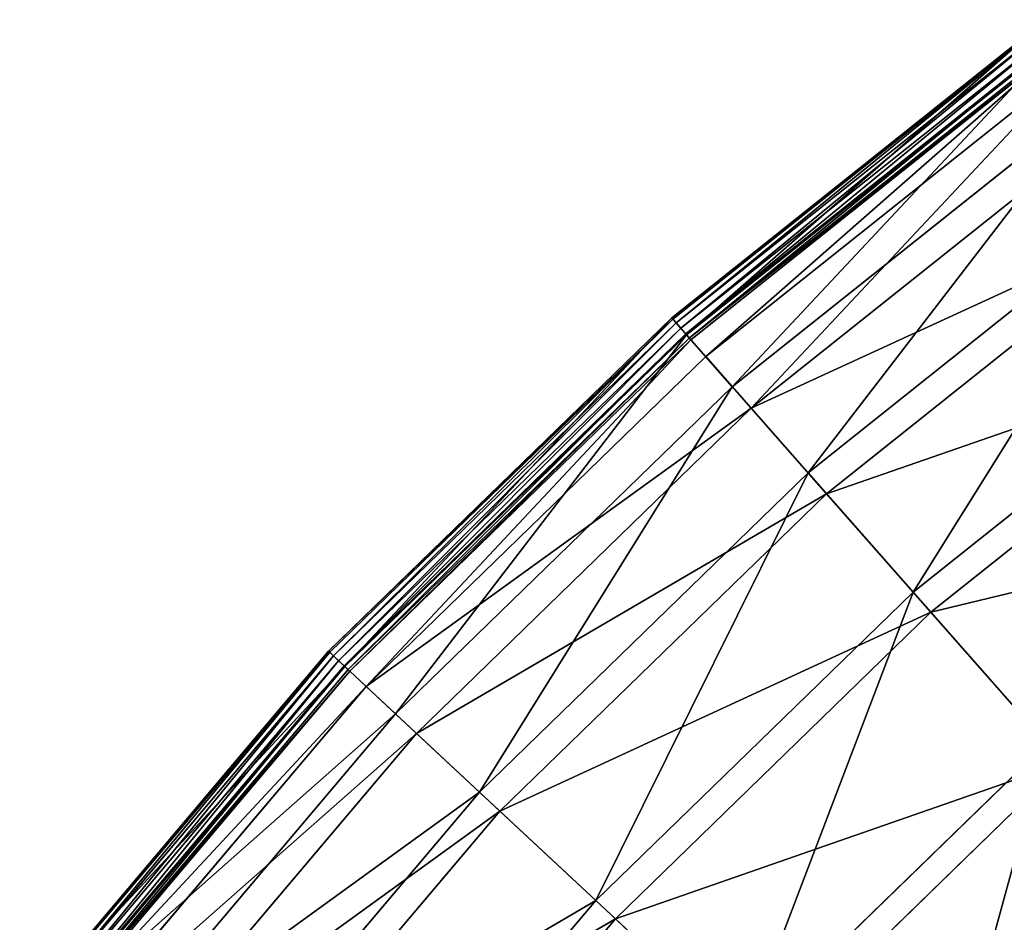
# Model space of a CAD drawing. Extents: x 0 to 923, y 0 to 335.
# Tile 51 of 164: x 34 to 68, y 272 to 303. Entities that reach past the tile are written whole.
import ezdxf

# ---------------------------------------------------------------- set-up
doc = ezdxf.new("R2010")
doc.units = 0
doc.layers.get('0').update_dxf_attribs({"color": 13, "linetype": 'CONTINUOUS'})

# ---------------------------------------------------------------- blocks, each defined once
blk = doc.blocks.new('GROUP_4')
for p, q in [((69.592, 303.347, 0.499), (56.738, 293.106, 0.499)), ((69.624, 303.303, 0.246), (56.774, 293.065, 0.246)), ((69.726, 303.162, 0.055), (56.889, 292.934, 0.055)), ((69.87, 302.961, -0.025), (57.052, 292.749, -0.025)), ((57.22, 292.559, 0.03), (70.018, 302.756, 0.03)), ((57.248, 292.527, 16.173), (70.043, 302.722, 16.173)), ((57.347, 292.415, 0.204), (70.13, 302.6, 0.204)), ((70.176, 302.536, 0.45), (57.399, 292.355, 0.45)), ((70.625, 301.912, 16.074), (57.907, 291.779, 16.074)), ((58.819, 290.742, 32.19), (71.432, 300.791, 32.19)), ((72.006, 299.993, 31.994), (59.469, 290.004, 31.994)), ((61.422, 287.785, 47.897), (73.732, 297.593, 47.897)), ((74.293, 296.814, 47.606), (62.056, 287.065, 47.606)), ((56.738, 293.106, 0.499), (44.95, 281.654, 0.499)), ((56.774, 293.065, 0.246), (44.99, 281.617, 0.246)), ((56.889, 292.934, 0.055), (45.117, 281.498, 0.055)), ((57.248, 292.527, 16.173), (56.738, 293.106, 0.499)), ((56.774, 293.065, 0.246), (56.738, 293.106, 0.499)), ((56.889, 292.934, 0.055), (56.774, 293.065, 0.246)), ((57.052, 292.749, -0.025), (56.889, 292.934, 0.055)), ((65.031, 283.686, 63.143), (76.922, 293.16, 63.143)), ((57.052, 292.749, -0.025), (45.297, 281.33, -0.025)), ((45.483, 281.157, 0.03), (57.22, 292.559, 0.03)), ((57.22, 292.559, 0.03), (57.052, 292.749, -0.025)), ((57.347, 292.415, 0.204), (57.22, 292.559, 0.03)), ((45.513, 281.128, 16.173), (57.248, 292.527, 16.173)), ((45.623, 281.026, 0.204), (57.347, 292.415, 0.204)), ((57.399, 292.355, 0.45), (45.681, 280.972, 0.45)), ((58.819, 290.742, 32.19), (57.248, 292.527, 16.173)), ((57.399, 292.355, 0.45), (57.347, 292.415, 0.204)), ((57.907, 291.779, 16.074), (57.399, 292.355, 0.45)), ((77.463, 292.408, 62.759), (65.643, 282.991, 62.759)), ((57.907, 291.779, 16.074), (46.243, 280.447, 16.074)), ((59.469, 290.004, 31.994), (57.907, 291.779, 16.074)), ((47.253, 279.505, 32.19), (58.819, 290.742, 32.19)), ((61.422, 287.785, 47.897), (58.819, 290.742, 32.19)), ((59.469, 290.004, 31.994), (47.971, 278.834, 31.994)), ((62.056, 287.065, 47.606), (59.469, 290.004, 31.994)), ((50.133, 276.818, 47.897), (61.422, 287.785, 47.897)), ((65.031, 283.686, 63.143), (61.422, 287.785, 47.897)), ((62.056, 287.065, 47.606), (50.834, 276.163, 47.606)), ((65.643, 282.991, 62.759), (62.056, 287.065, 47.606)), ((54.126, 273.092, 63.143), (65.031, 283.686, 63.143)), ((69.611, 278.483, 77.78), (65.031, 283.686, 63.143)), ((65.643, 282.991, 62.759), (54.803, 272.46, 62.759)), ((70.195, 277.82, 77.308), (65.643, 282.991, 62.759)), ((44.95, 281.654, 0.499), (34.34, 269.102, 0.499)), ((44.99, 281.617, 0.246), (34.384, 269.068, 0.246)), ((45.117, 281.498, 0.055), (34.522, 268.963, 0.055)), ((44.95, 281.654, 0.499), (45.513, 281.128, 16.173)), ((44.99, 281.617, 0.246), (44.95, 281.654, 0.499)), ((45.117, 281.498, 0.055), (44.99, 281.617, 0.246)), ((45.297, 281.33, -0.025), (45.117, 281.498, 0.055)), ((45.297, 281.33, -0.025), (34.718, 268.813, -0.025)), ((34.919, 268.659, 0.03), (45.483, 281.157, 0.03)), ((34.953, 268.633, 16.173), (45.513, 281.128, 16.173)), ((45.483, 281.157, 0.03), (45.297, 281.33, -0.025)), ((45.623, 281.026, 0.204), (45.483, 281.157, 0.03)), ((45.513, 281.128, 16.173), (47.253, 279.505, 32.19)), ((35.072, 268.542, 0.204), (45.623, 281.026, 0.204)), ((45.681, 280.972, 0.45), (35.135, 268.494, 0.45)), ((45.681, 280.972, 0.45), (45.623, 281.026, 0.204)), ((46.243, 280.447, 16.074), (45.681, 280.972, 0.45)), ((46.243, 280.447, 16.074), (35.746, 268.028, 16.074)), ((47.971, 278.834, 31.994), (46.243, 280.447, 16.074)), ((36.843, 267.189, 32.19), (47.253, 279.505, 32.19)), ((47.253, 279.505, 32.19), (50.133, 276.818, 47.897)), ((47.971, 278.834, 31.994), (37.624, 266.592, 31.994)), ((50.834, 276.163, 47.606), (47.971, 278.834, 31.994)), ((59.194, 268.363, 77.78), (69.611, 278.483, 77.78)), ((70.195, 277.82, 77.308), (59.84, 267.76, 77.308)), ((39.973, 264.797, 47.897), (50.133, 276.818, 47.897)), ((50.133, 276.818, 47.897), (54.126, 273.092, 63.143)), ((50.834, 276.163, 47.606), (40.735, 264.214, 47.606)), ((54.803, 272.46, 62.759), (50.834, 276.163, 47.606)), ((44.312, 261.48, 63.143), (54.126, 273.092, 63.143)), ((54.126, 273.092, 63.143), (59.194, 268.363, 77.78)), ((54.803, 272.46, 62.759), (45.047, 260.918, 62.759)), ((59.84, 267.76, 77.308), (54.803, 272.46, 62.759))]:
    blk.add_line(p, q)
mesh = blk.add_polyface()
corners = [(57.248, 292.527, 16.173), (69.592, 303.347, 0.499), (56.738, 293.106, 0.499), (70.043, 302.722, 16.173)]
mesh.append_faces([[corners[k] for k in face] for face in [(0, 1, 2), (1, 0, 3)]], dxfattribs={"vtx0": -1})
mesh = blk.add_polyface()
corners = [(56.738, 293.106, 0.499), (69.624, 303.303, 0.246), (56.774, 293.065, 0.246), (69.592, 303.347, 0.499)]
mesh.append_faces([[corners[k] for k in face] for face in [(0, 1, 2), (1, 0, 3)]], dxfattribs={"vtx0": -1})
mesh = blk.add_polyface()
corners = [(69.624, 303.303, 0.246), (56.889, 292.934, 0.055), (56.774, 293.065, 0.246), (69.726, 303.162, 0.055)]
mesh.append_faces([[corners[k] for k in face] for face in [(0, 1, 2), (1, 0, 3)]], dxfattribs={"vtx0": -1})
mesh = blk.add_polyface()
corners = [(69.726, 303.162, 0.055), (57.052, 292.749, -0.025), (56.889, 292.934, 0.055), (69.87, 302.961, -0.025)]
mesh.append_faces([[corners[k] for k in face] for face in [(0, 1, 2), (1, 0, 3)]], dxfattribs={"vtx0": -1})
mesh = blk.add_polyface()
corners = [(69.87, 302.961, -0.025), (57.22, 292.559, 0.03), (57.052, 292.749, -0.025), (70.018, 302.756, 0.03)]
mesh.append_faces([[corners[k] for k in face] for face in [(0, 1, 2), (1, 0, 3)]], dxfattribs={"vtx0": -1})
mesh = blk.add_polyface()
corners = [(70.018, 302.756, 0.03), (57.347, 292.415, 0.204), (57.22, 292.559, 0.03), (70.13, 302.6, 0.204)]
mesh.append_faces([[corners[k] for k in face] for face in [(0, 1, 2), (1, 0, 3)]], dxfattribs={"vtx0": -1})
mesh = blk.add_polyface()
corners = [(58.819, 290.742, 32.19), (70.043, 302.722, 16.173), (57.248, 292.527, 16.173), (71.432, 300.791, 32.19)]
mesh.append_faces([[corners[k] for k in face] for face in [(0, 1, 2), (1, 0, 3)]], dxfattribs={"vtx0": -1})
mesh = blk.add_polyface()
corners = [(70.176, 302.536, 0.45), (57.347, 292.415, 0.204), (70.13, 302.6, 0.204), (57.399, 292.355, 0.45)]
mesh.append_faces([[corners[k] for k in face] for face in [(0, 1, 2), (1, 0, 3)]], dxfattribs={"vtx0": -1})
mesh = blk.add_polyface()
corners = [(70.176, 302.536, 0.45), (57.907, 291.779, 16.074), (57.399, 292.355, 0.45), (70.625, 301.912, 16.074)]
mesh.append_faces([[corners[k] for k in face] for face in [(0, 1, 2), (1, 0, 3)]], dxfattribs={"vtx0": -1})
mesh = blk.add_polyface()
corners = [(70.625, 301.912, 16.074), (59.469, 290.004, 31.994), (57.907, 291.779, 16.074), (72.006, 299.993, 31.994)]
mesh.append_faces([[corners[k] for k in face] for face in [(0, 1, 2), (1, 0, 3)]], dxfattribs={"vtx0": -1})
mesh = blk.add_polyface()
corners = [(61.422, 287.785, 47.897), (71.432, 300.791, 32.19), (58.819, 290.742, 32.19), (73.732, 297.593, 47.897)]
mesh.append_faces([[corners[k] for k in face] for face in [(0, 1, 2), (1, 0, 3)]], dxfattribs={"vtx0": -1})
mesh = blk.add_polyface()
corners = [(74.293, 296.814, 47.606), (59.469, 290.004, 31.994), (72.006, 299.993, 31.994), (62.056, 287.065, 47.606)]
mesh.append_faces([[corners[k] for k in face] for face in [(0, 1, 2), (1, 0, 3)]], dxfattribs={"vtx0": -1})
mesh = blk.add_polyface()
corners = [(65.031, 283.686, 63.143), (73.732, 297.593, 47.897), (61.422, 287.785, 47.897), (76.922, 293.16, 63.143)]
mesh.append_faces([[corners[k] for k in face] for face in [(0, 1, 2), (1, 0, 3)]], dxfattribs={"vtx0": -1})
mesh = blk.add_polyface()
corners = [(77.463, 292.408, 62.759), (62.056, 287.065, 47.606), (74.293, 296.814, 47.606), (65.643, 282.991, 62.759)]
mesh.append_faces([[corners[k] for k in face] for face in [(0, 1, 2), (1, 0, 3)]], dxfattribs={"vtx0": -1})
mesh = blk.add_polyface()
corners = [(45.513, 281.128, 16.173), (56.738, 293.106, 0.499), (44.95, 281.654, 0.499), (57.248, 292.527, 16.173)]
mesh.append_faces([[corners[k] for k in face] for face in [(0, 1, 2), (1, 0, 3)]], dxfattribs={"vtx0": -1})
mesh = blk.add_polyface()
corners = [(44.95, 281.654, 0.499), (56.774, 293.065, 0.246), (44.99, 281.617, 0.246), (56.738, 293.106, 0.499)]
mesh.append_faces([[corners[k] for k in face] for face in [(0, 1, 2), (1, 0, 3)]], dxfattribs={"vtx0": -1})
mesh = blk.add_polyface()
corners = [(56.774, 293.065, 0.246), (45.117, 281.498, 0.055), (44.99, 281.617, 0.246), (56.889, 292.934, 0.055)]
mesh.append_faces([[corners[k] for k in face] for face in [(0, 1, 2), (1, 0, 3)]], dxfattribs={"vtx0": -1})
mesh = blk.add_polyface()
corners = [(56.889, 292.934, 0.055), (45.297, 281.33, -0.025), (45.117, 281.498, 0.055), (57.052, 292.749, -0.025)]
mesh.append_faces([[corners[k] for k in face] for face in [(0, 1, 2), (1, 0, 3)]], dxfattribs={"vtx0": -1})
mesh = blk.add_polyface()
corners = [(69.611, 278.483, 77.78), (76.922, 293.16, 63.143), (65.031, 283.686, 63.143), (80.97, 287.533, 77.78)]
mesh.append_faces([[corners[k] for k in face] for face in [(0, 1, 2), (1, 0, 3)]], dxfattribs={"vtx0": -1})
mesh = blk.add_polyface()
corners = [(57.052, 292.749, -0.025), (45.483, 281.157, 0.03), (45.297, 281.33, -0.025), (57.22, 292.559, 0.03)]
mesh.append_faces([[corners[k] for k in face] for face in [(0, 1, 2), (1, 0, 3)]], dxfattribs={"vtx0": -1})
mesh = blk.add_polyface()
corners = [(57.22, 292.559, 0.03), (45.623, 281.026, 0.204), (45.483, 281.157, 0.03), (57.347, 292.415, 0.204)]
mesh.append_faces([[corners[k] for k in face] for face in [(0, 1, 2), (1, 0, 3)]], dxfattribs={"vtx0": -1})
mesh = blk.add_polyface()
corners = [(47.253, 279.505, 32.19), (57.248, 292.527, 16.173), (45.513, 281.128, 16.173), (58.819, 290.742, 32.19)]
mesh.append_faces([[corners[k] for k in face] for face in [(0, 1, 2), (1, 0, 3)]], dxfattribs={"vtx0": -1})
mesh = blk.add_polyface()
corners = [(57.347, 292.415, 0.204), (45.681, 280.972, 0.45), (45.623, 281.026, 0.204), (57.399, 292.355, 0.45)]
mesh.append_faces([[corners[k] for k in face] for face in [(0, 1, 2), (1, 0, 3)]], dxfattribs={"vtx0": -1})
mesh = blk.add_polyface()
corners = [(57.399, 292.355, 0.45), (46.243, 280.447, 16.074), (45.681, 280.972, 0.45), (57.907, 291.779, 16.074)]
mesh.append_faces([[corners[k] for k in face] for face in [(0, 1, 2), (1, 0, 3)]], dxfattribs={"vtx0": -1})
mesh = blk.add_polyface()
corners = [(81.486, 286.816, 77.308), (65.643, 282.991, 62.759), (77.463, 292.408, 62.759), (70.195, 277.82, 77.308)]
mesh.append_faces([[corners[k] for k in face] for face in [(0, 1, 2), (1, 0, 3)]], dxfattribs={"vtx0": -1})
mesh = blk.add_polyface()
corners = [(59.469, 290.004, 31.994), (46.243, 280.447, 16.074), (57.907, 291.779, 16.074), (47.971, 278.834, 31.994)]
mesh.append_faces([[corners[k] for k in face] for face in [(0, 1, 2), (1, 0, 3)]], dxfattribs={"vtx0": -1})
mesh = blk.add_polyface()
corners = [(50.133, 276.818, 47.897), (58.819, 290.742, 32.19), (47.253, 279.505, 32.19), (61.422, 287.785, 47.897)]
mesh.append_faces([[corners[k] for k in face] for face in [(0, 1, 2), (1, 0, 3)]], dxfattribs={"vtx0": -1})
mesh = blk.add_polyface()
corners = [(62.056, 287.065, 47.606), (47.971, 278.834, 31.994), (59.469, 290.004, 31.994), (50.834, 276.163, 47.606)]
mesh.append_faces([[corners[k] for k in face] for face in [(0, 1, 2), (1, 0, 3)]], dxfattribs={"vtx0": -1})
mesh = blk.add_polyface()
corners = [(54.126, 273.092, 63.143), (61.422, 287.785, 47.897), (50.133, 276.818, 47.897), (65.031, 283.686, 63.143)]
mesh.append_faces([[corners[k] for k in face] for face in [(0, 1, 2), (1, 0, 3)]], dxfattribs={"vtx0": -1})
mesh = blk.add_polyface()
corners = [(65.643, 282.991, 62.759), (50.834, 276.163, 47.606), (62.056, 287.065, 47.606), (54.803, 272.46, 62.759)]
mesh.append_faces([[corners[k] for k in face] for face in [(0, 1, 2), (1, 0, 3)]], dxfattribs={"vtx0": -1})
mesh = blk.add_polyface()
corners = [(59.194, 268.363, 77.78), (65.031, 283.686, 63.143), (54.126, 273.092, 63.143), (69.611, 278.483, 77.78)]
mesh.append_faces([[corners[k] for k in face] for face in [(0, 1, 2), (1, 0, 3)]], dxfattribs={"vtx0": -1})
mesh = blk.add_polyface()
corners = [(70.195, 277.82, 77.308), (54.803, 272.46, 62.759), (65.643, 282.991, 62.759), (59.84, 267.76, 77.308)]
mesh.append_faces([[corners[k] for k in face] for face in [(0, 1, 2), (1, 0, 3)]], dxfattribs={"vtx0": -1})
mesh = blk.add_polyface()
corners = [(45.513, 281.128, 16.173), (34.34, 269.102, 0.499), (34.953, 268.633, 16.173), (44.95, 281.654, 0.499)]
mesh.append_faces([[corners[k] for k in face] for face in [(0, 1, 2), (1, 0, 3)]], dxfattribs={"vtx0": -1})
mesh = blk.add_polyface()
corners = [(34.34, 269.102, 0.499), (44.99, 281.617, 0.246), (34.384, 269.068, 0.246), (44.95, 281.654, 0.499)]
mesh.append_faces([[corners[k] for k in face] for face in [(0, 1, 2), (1, 0, 3)]], dxfattribs={"vtx0": -1})
mesh = blk.add_polyface()
corners = [(34.522, 268.963, 0.055), (44.99, 281.617, 0.246), (34.384, 269.068, 0.246), (45.117, 281.498, 0.055)]
mesh.append_faces([[corners[k] for k in face] for face in [(0, 1, 2), (1, 0, 3)]], dxfattribs={"vtx0": -1})
mesh = blk.add_polyface()
corners = [(34.718, 268.813, -0.025), (45.117, 281.498, 0.055), (34.522, 268.963, 0.055), (45.297, 281.33, -0.025)]
mesh.append_faces([[corners[k] for k in face] for face in [(0, 1, 2), (1, 0, 3)]], dxfattribs={"vtx0": -1})
mesh = blk.add_polyface()
corners = [(34.919, 268.659, 0.03), (45.297, 281.33, -0.025), (34.718, 268.813, -0.025), (45.483, 281.157, 0.03)]
mesh.append_faces([[corners[k] for k in face] for face in [(0, 1, 2), (1, 0, 3)]], dxfattribs={"vtx0": -1})
mesh = blk.add_polyface()
corners = [(45.483, 281.157, 0.03), (35.072, 268.542, 0.204), (34.919, 268.659, 0.03), (45.623, 281.026, 0.204)]
mesh.append_faces([[corners[k] for k in face] for face in [(0, 1, 2), (1, 0, 3)]], dxfattribs={"vtx0": -1})
mesh = blk.add_polyface()
corners = [(47.253, 279.505, 32.19), (34.953, 268.633, 16.173), (36.843, 267.189, 32.19), (45.513, 281.128, 16.173)]
mesh.append_faces([[corners[k] for k in face] for face in [(0, 1, 2), (1, 0, 3)]], dxfattribs={"vtx0": -1})
mesh = blk.add_polyface()
corners = [(35.072, 268.542, 0.204), (45.681, 280.972, 0.45), (35.135, 268.494, 0.45), (45.623, 281.026, 0.204)]
mesh.append_faces([[corners[k] for k in face] for face in [(0, 1, 2), (1, 0, 3)]], dxfattribs={"vtx0": -1})
mesh = blk.add_polyface()
corners = [(35.135, 268.494, 0.45), (46.243, 280.447, 16.074), (35.746, 268.028, 16.074), (45.681, 280.972, 0.45)]
mesh.append_faces([[corners[k] for k in face] for face in [(0, 1, 2), (1, 0, 3)]], dxfattribs={"vtx0": -1})
mesh = blk.add_polyface()
corners = [(35.746, 268.028, 16.074), (47.971, 278.834, 31.994), (37.624, 266.592, 31.994), (46.243, 280.447, 16.074)]
mesh.append_faces([[corners[k] for k in face] for face in [(0, 1, 2), (1, 0, 3)]], dxfattribs={"vtx0": -1})
mesh = blk.add_polyface()
corners = [(50.133, 276.818, 47.897), (36.843, 267.189, 32.19), (39.973, 264.797, 47.897), (47.253, 279.505, 32.19)]
mesh.append_faces([[corners[k] for k in face] for face in [(0, 1, 2), (1, 0, 3)]], dxfattribs={"vtx0": -1})
mesh = blk.add_polyface()
corners = [(37.624, 266.592, 31.994), (50.834, 276.163, 47.606), (40.735, 264.214, 47.606), (47.971, 278.834, 31.994)]
mesh.append_faces([[corners[k] for k in face] for face in [(0, 1, 2), (1, 0, 3)]], dxfattribs={"vtx0": -1})
mesh = blk.add_polyface()
corners = [(65.288, 262.677, 91.669), (69.611, 278.483, 77.78), (59.194, 268.363, 77.78), (75.118, 272.227, 91.669)]
mesh.append_faces([[corners[k] for k in face] for face in [(0, 1, 2), (1, 0, 3)]], dxfattribs={"vtx0": -1})
mesh = blk.add_polyface()
corners = [(75.669, 271.602, 91.112), (59.84, 267.76, 77.308), (70.195, 277.82, 77.308), (65.897, 262.109, 91.112)]
mesh.append_faces([[corners[k] for k in face] for face in [(0, 1, 2), (1, 0, 3)]], dxfattribs={"vtx0": -1})
mesh = blk.add_polyface()
corners = [(54.126, 273.092, 63.143), (39.973, 264.797, 47.897), (44.312, 261.48, 63.143), (50.133, 276.818, 47.897)]
mesh.append_faces([[corners[k] for k in face] for face in [(0, 1, 2), (1, 0, 3)]], dxfattribs={"vtx0": -1})
mesh = blk.add_polyface()
corners = [(40.735, 264.214, 47.606), (54.803, 272.46, 62.759), (45.047, 260.918, 62.759), (50.834, 276.163, 47.606)]
mesh.append_faces([[corners[k] for k in face] for face in [(0, 1, 2), (1, 0, 3)]], dxfattribs={"vtx0": -1})
mesh = blk.add_polyface()
corners = [(59.194, 268.363, 77.78), (44.312, 261.48, 63.143), (49.819, 257.271, 77.78), (54.126, 273.092, 63.143)]
mesh.append_faces([[corners[k] for k in face] for face in [(0, 1, 2), (1, 0, 3)]], dxfattribs={"vtx0": -1})
mesh = blk.add_polyface()
corners = [(45.047, 260.918, 62.759), (59.84, 267.76, 77.308), (50.521, 256.734, 77.308), (54.803, 272.46, 62.759)]
mesh.append_faces([[corners[k] for k in face] for face in [(0, 1, 2), (1, 0, 3)]], dxfattribs={"vtx0": -1})
blk = doc.blocks.new('COMPONENT_7')
blk.add_blockref('GROUP_4', (0, 0))
blk = doc.blocks.new('GROUP_7')
blk.add_blockref('COMPONENT_7', (0, 0))

msp = doc.modelspace()

# ---------------------------------------------------------------- block references
msp.add_blockref('GROUP_7', (0, 0))

doc.saveas('drawing.dxf')
